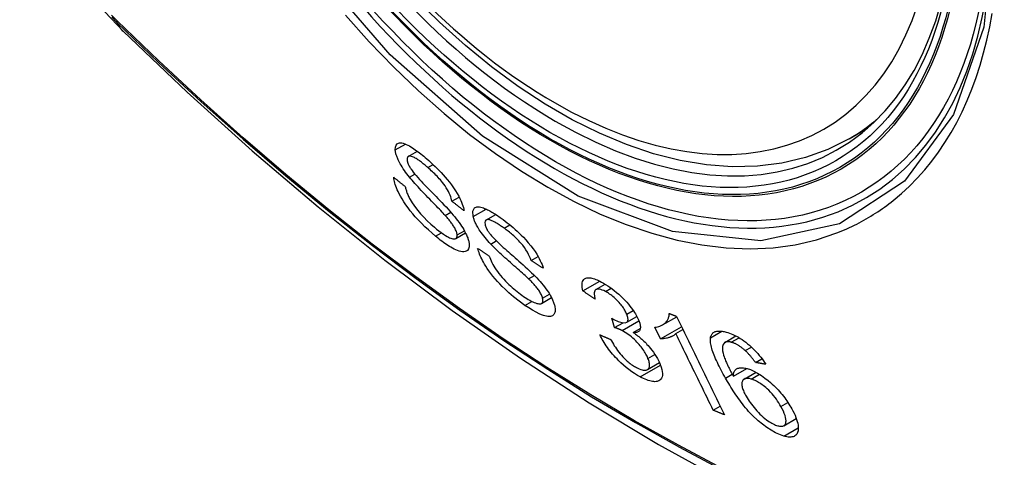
# Model space of a CAD drawing. Header units: inches. Extents: x 20 to 448, y 48 to 213.
# Tile 160 of 235: x 436.805 to 437.355, y 157.689 to 157.934. Entities that reach past the tile are written whole.
import ezdxf

# ---------------------------------------------------------------- set-up
doc = ezdxf.new("R2010")
doc.units = ezdxf.units.IN
doc.header["$MEASUREMENT"] = 0
doc.layers.add('Visible Edges(ANSI)', color=7, linetype='Continuous', lineweight=25)
doc.layers.add('Visible Tangent Edges(ANSI)', color=7, linetype='Continuous', lineweight=25)

msp = doc.modelspace()

# ---------------------------------------------------------------- linework, layer by layer
at = {"layer": 'Visible Edges(ANSI)'}
for p, q in [((437.26839, 157.86683), (437.27866, 157.87276)), ((437.0218, 157.85696), (437.02695, 157.85994)), ((437.04627, 157.83194), (437.05033, 157.83429)), ((437.04247, 157.824), (437.0456, 157.8258)), ((437.06529, 157.82139), (437.07076, 157.82454)), ((437.04841, 157.81105), (437.05388, 157.81421)), ((437.0906, 157.79873), (437.09446, 157.80096)), ((437.08909, 157.78853), (437.09236, 157.79041)), ((437.11953, 157.78171), (437.12895, 157.78715)), ((437.12683, 157.78246), (437.13202, 157.78545)), ((437.09632, 157.77471), (437.10194, 157.77796)), ((437.13724, 157.76119), (437.13566, 157.7664)), ((437.13724, 157.76119), (437.14199, 157.76393)), ((437.144, 157.76418), (437.14968, 157.76746)), ((437.16408, 157.76273), (437.17198, 157.76729)), ((437.14771, 157.75841), (437.15161, 157.76067)), ((437.16291, 157.75488), (437.15972, 157.76139)), ((437.16291, 157.75488), (437.1747, 157.76168)), ((437.17148, 157.75783), (437.17546, 157.76013)), ((437.19897, 157.75293), (437.20513, 157.75649)), ((437.21031, 157.74834), (437.21372, 157.75031)), ((437.15559, 157.73769), (437.1623, 157.74156)), ((437.21601, 157.74166), (437.21961, 157.74374)), ((437.20369, 157.73394), (437.2112, 157.73828)), ((437.2097, 157.73234), (437.21635, 157.73618)), ((437.19244, 157.71491), (437.19635, 157.71717)), ((437.23184, 157.70627), (437.23884, 157.71031))]:
    msp.add_line(p, q, dxfattribs=at)
at = {"layer": 'Visible Edges(ANSI)', "flags": 128}
for points in [[(436.80452, 158.02717), (436.80876, 158.01288), (436.8139, 157.99916), (436.81989, 157.98595), (436.82669, 157.97323), (436.83431, 157.96098), (436.84275, 157.94919), (436.85206, 157.93788), (436.86232, 157.92706)], [(437.26839, 157.86683), (437.25651, 157.86089), (437.24395, 157.85635), (437.23079, 157.85321), (437.21712, 157.8515), (437.20303, 157.8512), (437.18859, 157.85229), (437.17388, 157.85475), (437.15896, 157.85853), (437.1439, 157.86361), (437.12875, 157.86996), (437.11357, 157.87752), (437.09842, 157.88627), (437.08337, 157.89615), (437.06846, 157.90711), (437.05378, 157.91912), (437.03936, 157.93211), (437.02528, 157.94601)], [(436.86232, 157.92706), (436.89813, 157.89291), (436.93449, 157.86014), (436.97137, 157.82882), (437.00872, 157.79901), (437.04648, 157.77075), (437.08462, 157.74409), (437.12307, 157.71908), (437.16181, 157.69578), (437.20078, 157.67422), (437.23994, 157.65447), (437.27925, 157.63656), (437.31867, 157.62055), (437.35815, 157.60649), (437.39764, 157.59442), (437.4371, 157.58441), (437.47648, 157.5765)], [(437.01458, 157.86069), (437.01464, 157.86217), (437.01503, 157.86332), (437.01566, 157.86405), (437.01633, 157.86442), (437.01692, 157.86457), (437.01755, 157.86461), (437.01825, 157.86455), (437.01902, 157.86438), (437.01985, 157.86411), (437.02071, 157.86376), (437.02159, 157.86334), (437.02247, 157.86287), (437.02333, 157.86237), (437.02418, 157.86185), (437.02498, 157.86132), (437.02576, 157.86079), (437.02654, 157.86024), (437.02733, 157.85966), (437.02813, 157.85905), (437.02893, 157.85843), (437.02974, 157.85777), (437.03055, 157.8571), (437.03137, 157.85641), (437.03219, 157.85571)], [(437.02251, 157.84541), (437.02177, 157.84635), (437.02104, 157.84729), (437.02034, 157.84824), (437.01966, 157.8492), (437.01901, 157.85015), (437.01839, 157.8511), (437.01782, 157.85204), (437.01731, 157.85291), (437.01688, 157.8537), (437.01652, 157.85442), (437.01621, 157.85507), (437.01595, 157.85564), (437.01574, 157.85614), (437.01555, 157.85662), (437.01538, 157.85708), (437.01523, 157.85752), (437.0151, 157.85796), (437.01498, 157.85838), (437.01487, 157.8588), (437.01478, 157.8592), (437.01471, 157.85959), (437.01465, 157.85997), (437.01461, 157.86033), (437.01458, 157.86069)], [(437.0328, 157.85076), (437.03228, 157.8512), (437.03177, 157.85164), (437.03126, 157.85207), (437.03074, 157.8525), (437.03024, 157.85291), (437.02973, 157.85332), (437.02922, 157.85371), (437.02872, 157.8541), (437.02822, 157.85447), (437.02772, 157.85483), (437.02723, 157.85517), (437.02674, 157.8555), (437.02626, 157.8558), (437.02579, 157.85608), (437.02532, 157.85634), (437.02476, 157.85661), (437.02412, 157.85687), (437.02344, 157.85706), (437.02275, 157.85716), (437.02215, 157.8571), (437.02168, 157.85688), (437.02135, 157.85649), (437.02118, 157.85594), (437.02116, 157.85523)], [(437.02116, 157.85523), (437.02117, 157.85506), (437.02119, 157.85488), (437.02122, 157.8547), (437.02125, 157.85451), (437.02129, 157.85432), (437.02134, 157.85412), (437.0214, 157.85391), (437.02146, 157.8537), (437.02153, 157.85349), (437.0216, 157.85327), (437.02169, 157.85305), (437.02178, 157.85282), (437.02188, 157.85259), (437.02199, 157.85235), (437.0221, 157.85211), (437.02222, 157.85187), (437.02235, 157.85162), (437.02248, 157.85137), (437.02263, 157.85112), (437.02277, 157.85087), (437.02292, 157.85062), (437.02308, 157.85036), (437.02325, 157.85011), (437.02342, 157.84985)], [(437.03219, 157.85571), (437.03334, 157.85468), (437.0345, 157.85363), (437.03566, 157.85255), (437.03682, 157.85144), (437.03797, 157.85031), (437.03911, 157.84914), (437.04024, 157.84796), (437.04135, 157.84674), (437.04246, 157.84549), (437.04362, 157.84413), (437.04482, 157.84266), (437.04602, 157.84109), (437.04722, 157.83942), (437.04833, 157.83775), (437.04927, 157.83622), (437.05006, 157.83481), (437.05071, 157.83354), (437.05124, 157.8324), (437.05169, 157.83133), (437.05208, 157.8303), (437.0524, 157.82932), (437.05265, 157.82839), (437.05284, 157.82749), (437.05297, 157.82664)], [(437.02342, 157.84985), (437.02395, 157.84909), (437.02461, 157.84824), (437.02538, 157.8473), (437.02625, 157.84629), (437.02718, 157.84523), (437.02815, 157.84416), (437.02912, 157.8431), (437.03008, 157.84208), (437.031, 157.8411), (437.03191, 157.84016), (437.0328, 157.83923), (437.03369, 157.83831), (437.03459, 157.83739), (437.0355, 157.83646), (437.03644, 157.8355), (437.03741, 157.8345), (437.03843, 157.83345), (437.03949, 157.83235), (437.04062, 157.83117), (437.04178, 157.82995), (437.04295, 157.82871), (437.04408, 157.82749), (437.04514, 157.82632), (437.0461, 157.82523)], [(437.04627, 157.83194), (437.04609, 157.83274), (437.04586, 157.83358), (437.04558, 157.83447), (437.04523, 157.83539), (437.0448, 157.83636), (437.04431, 157.83736), (437.04375, 157.83838), (437.0431, 157.83944), (437.04241, 157.84049), (437.04171, 157.84146), (437.04104, 157.84234), (437.04041, 157.84312), (437.03982, 157.84383), (437.03921, 157.84452), (437.03858, 157.84521), (437.03795, 157.84588), (437.03731, 157.84653), (437.03667, 157.84718), (437.03603, 157.84781), (437.03538, 157.84842), (437.03474, 157.84902), (437.03409, 157.84961), (437.03344, 157.85019), (437.0328, 157.85076)], [(437.0371, 157.81235), (437.03513, 157.81405), (437.03314, 157.81583), (437.03117, 157.81768), (437.02922, 157.81959), (437.0274, 157.82148), (437.02578, 157.82324), (437.02434, 157.82491), (437.02299, 157.82656), (437.0217, 157.82824), (437.02048, 157.82993), (437.01935, 157.83162), (437.01835, 157.83322), (437.01749, 157.83471), (437.01677, 157.83607), (437.01617, 157.83729), (437.01568, 157.83837), (437.01526, 157.83936), (437.0149, 157.84031), (437.01458, 157.84123), (437.01431, 157.84212), (437.01409, 157.84298), (437.01391, 157.84381), (437.01378, 157.8446), (437.01368, 157.84537)], [(437.01368, 157.84537), (437.01395, 157.84515), (437.01422, 157.84493), (437.0145, 157.84471), (437.01477, 157.84449), (437.01504, 157.84427), (437.01531, 157.84405), (437.01558, 157.84383), (437.01585, 157.84361), (437.01612, 157.84339), (437.01639, 157.84317), (437.01666, 157.84295), (437.01693, 157.84273), (437.0172, 157.84251), (437.01748, 157.84229), (437.01775, 157.84208), (437.01802, 157.84186), (437.01829, 157.84164), (437.01856, 157.84142), (437.01883, 157.8412), (437.0191, 157.84098), (437.01937, 157.84076), (437.01965, 157.84054), (437.01992, 157.84032), (437.02019, 157.8401)], [(437.04247, 157.824), (437.04196, 157.82456), (437.04138, 157.8252), (437.04072, 157.8259), (437.04001, 157.82665), (437.03923, 157.82746), (437.03841, 157.82831), (437.03755, 157.82921), (437.03665, 157.83013), (437.03573, 157.83109), (437.03478, 157.83206), (437.03383, 157.83305), (437.03286, 157.83405), (437.0319, 157.83505), (437.03094, 157.83605), (437.03, 157.83704), (437.02908, 157.83802), (437.02819, 157.83897), (437.02732, 157.8399), (437.02646, 157.84084), (437.0256, 157.84179), (437.02476, 157.84274), (437.02396, 157.84367), (437.0232, 157.84456), (437.02251, 157.84541)], [(437.02019, 157.8401), (437.02028, 157.83965), (437.02039, 157.83919), (437.02051, 157.83872), (437.02064, 157.83824), (437.02078, 157.83775), (437.02094, 157.83725), (437.02112, 157.83674), (437.02131, 157.83622), (437.02153, 157.83569), (437.02176, 157.83515), (437.02201, 157.8346), (437.02228, 157.83404), (437.02257, 157.83346), (437.02292, 157.83282), (437.0234, 157.83199), (437.02404, 157.83098), (437.02487, 157.82976), (437.0259, 157.82836), (437.02719, 157.82673), (437.02874, 157.82491), (437.03054, 157.82295), (437.03248, 157.82098), (437.03445, 157.81913), (437.03643, 157.81739)], [(437.05297, 157.82664), (437.05269, 157.82686), (437.05241, 157.82708), (437.05213, 157.8273), (437.05185, 157.82752), (437.05157, 157.82774), (437.05129, 157.82796), (437.05101, 157.82818), (437.05073, 157.82841), (437.05045, 157.82863), (437.05017, 157.82885), (437.04989, 157.82907), (437.04961, 157.82929), (437.04934, 157.82951), (437.04906, 157.82973), (437.04878, 157.82995), (437.0485, 157.83017), (437.04822, 157.83039), (437.04794, 157.83061), (437.04766, 157.83083), (437.04738, 157.83106), (437.0471, 157.83128), (437.04682, 157.8315), (437.04655, 157.83172), (437.04627, 157.83194)], [(437.04916, 157.81305), (437.04911, 157.81346), (437.04903, 157.81389), (437.04892, 157.81436), (437.04876, 157.81484), (437.04857, 157.81536), (437.04835, 157.81589), (437.04808, 157.81644), (437.04781, 157.81697), (437.04752, 157.81748), (437.04722, 157.81796), (437.04693, 157.81843), (437.04663, 157.81887), (437.04632, 157.8193), (437.04601, 157.81973), (437.04569, 157.82017), (437.04535, 157.8206), (437.04501, 157.82103), (437.04466, 157.82147), (437.0443, 157.8219), (437.04394, 157.82233), (437.04357, 157.82275), (437.04321, 157.82318), (437.04284, 157.82359), (437.04247, 157.824)], [(437.0461, 157.82523), (437.04696, 157.82421), (437.04782, 157.82317), (437.04865, 157.82213), (437.04946, 157.82109), (437.05023, 157.82004), (437.05098, 157.81899), (437.05168, 157.81795), (437.05232, 157.81696), (437.05288, 157.81604), (437.05335, 157.8152), (437.05376, 157.81444), (437.05411, 157.81375), (437.0544, 157.81313), (437.05465, 157.81256), (437.05487, 157.81202), (437.05507, 157.8115), (437.05525, 157.81099), (437.05541, 157.81049), (437.05555, 157.81001), (437.05567, 157.80954), (437.05576, 157.80909), (437.05584, 157.80864), (437.0559, 157.80822), (437.05594, 157.8078)], [(437.05815, 157.8234), (437.05793, 157.82638), (437.05887, 157.82822), (437.0601, 157.82879), (437.06088, 157.82885), (437.06165, 157.82879), (437.06244, 157.82863), (437.06319, 157.82842), (437.06389, 157.82818), (437.0645, 157.82794), (437.06506, 157.8277), (437.06563, 157.82744), (437.06622, 157.82716), (437.06681, 157.82687), (437.06741, 157.82655), (437.06802, 157.82621), (437.06864, 157.82585), (437.06927, 157.82548), (437.0699, 157.82509), (437.07055, 157.82468), (437.07119, 157.82426), (437.07185, 157.82382), (437.0725, 157.82337), (437.07317, 157.82291), (437.07383, 157.82243)], [(437.06796, 157.80795), (437.06714, 157.80883), (437.06634, 157.80973), (437.06555, 157.81064), (437.06479, 157.81156), (437.06404, 157.81248), (437.06333, 157.81341), (437.06265, 157.81434), (437.06205, 157.81521), (437.06152, 157.81601), (437.06106, 157.81675), (437.06067, 157.81741), (437.06034, 157.81799), (437.06006, 157.81851), (437.05981, 157.81901), (437.05957, 157.81949), (437.05935, 157.81996), (437.05914, 157.82042), (437.05896, 157.82088), (437.05878, 157.82132), (437.05863, 157.82175), (437.05848, 157.82218), (437.05836, 157.8226), (437.05824, 157.823), (437.05815, 157.8234)], [(437.07539, 157.81688), (437.07492, 157.81722), (437.07445, 157.81755), (437.07398, 157.81787), (437.07352, 157.81819), (437.07306, 157.8185), (437.0726, 157.8188), (437.07214, 157.8191), (437.07169, 157.81938), (437.07124, 157.81966), (437.07079, 157.81992), (437.07035, 157.82017), (437.06992, 157.82041), (437.06949, 157.82063), (437.06908, 157.82084), (437.06867, 157.82102), (437.06827, 157.82119), (437.06789, 157.82133), (437.0675, 157.82145), (437.06687, 157.82159), (437.06605, 157.82161), (437.06529, 157.82139), (437.0648, 157.82086), (437.06462, 157.82002), (437.06476, 157.8189)], [(437.06476, 157.8189), (437.06481, 157.8187), (437.06486, 157.8185), (437.06492, 157.8183), (437.06499, 157.81809), (437.06506, 157.81788), (437.06514, 157.81767), (437.06523, 157.81745), (437.06533, 157.81722), (437.06543, 157.817), (437.06554, 157.81676), (437.06566, 157.81653), (437.06578, 157.81629), (437.06592, 157.81605), (437.06606, 157.8158), (437.0662, 157.81556), (437.06635, 157.81531), (437.06651, 157.81506), (437.06668, 157.81481), (437.06684, 157.81456), (437.06702, 157.81431), (437.0672, 157.81406), (437.06739, 157.81381), (437.06758, 157.81356), (437.06778, 157.8133)], [(437.07383, 157.82243), (437.07493, 157.82162), (437.07604, 157.82079), (437.07715, 157.81992), (437.07827, 157.81903), (437.07939, 157.81811), (437.0805, 157.81716), (437.08162, 157.81617), (437.08273, 157.81516), (437.08383, 157.81412), (437.08496, 157.81302), (437.08621, 157.81175), (437.08755, 157.81031), (437.08896, 157.80871), (437.09038, 157.80697), (437.09165, 157.80529), (437.09274, 157.80373), (437.09367, 157.80229), (437.09444, 157.801), (437.0951, 157.7998), (437.09569, 157.79864), (437.0962, 157.79752), (437.09664, 157.79643), (437.09702, 157.79539), (437.09732, 157.79438)], [(437.03643, 157.81739), (437.03771, 157.81633), (437.03897, 157.81533), (437.04023, 157.81439), (437.04146, 157.81352), (437.04259, 157.8128), (437.04354, 157.81224), (437.04433, 157.81181), (437.04499, 157.8115), (437.04562, 157.81124), (437.04621, 157.81103), (437.04676, 157.81089), (437.04727, 157.81082), (437.04771, 157.81083), (437.04808, 157.81091), (437.04837, 157.81103), (437.04859, 157.81118), (437.04876, 157.81133), (437.04889, 157.81151), (437.04899, 157.81171), (437.04907, 157.81193), (437.04913, 157.81218), (437.04916, 157.81244), (437.04917, 157.81274), (437.04916, 157.81305)], [(437.06778, 157.8133), (437.06839, 157.81256), (437.06914, 157.81174), (437.06999, 157.81085), (437.07094, 157.8099), (437.07195, 157.80893), (437.07298, 157.80795), (437.07401, 157.807), (437.075, 157.80609), (437.07596, 157.80522), (437.0769, 157.80438), (437.07783, 157.80356), (437.07876, 157.80274), (437.07969, 157.80192), (437.08065, 157.80109), (437.08164, 157.80023), (437.08266, 157.79933), (437.08373, 157.79839), (437.08486, 157.79739), (437.08605, 157.79633), (437.08728, 157.79522), (437.08852, 157.79409), (437.08972, 157.79298), (437.09084, 157.79191), (437.09186, 157.79092)], [(437.0906, 157.79873), (437.0902, 157.79983), (437.08971, 157.80099), (437.08914, 157.80219), (437.08846, 157.80343), (437.08768, 157.80471), (437.08679, 157.80602), (437.08586, 157.80724), (437.08502, 157.80827), (437.08431, 157.80908), (437.08374, 157.8097), (437.08317, 157.8103), (437.08259, 157.81088), (437.082, 157.81146), (437.0814, 157.81202), (437.0808, 157.81256), (437.0802, 157.81309), (437.07959, 157.81361), (437.07899, 157.81411), (437.07838, 157.81461), (437.07777, 157.81509), (437.07717, 157.81555), (437.07657, 157.81601), (437.07598, 157.81645), (437.07539, 157.81688)], [(437.05594, 157.8078), (437.05592, 157.80636), (437.05558, 157.8052), (437.05498, 157.8044), (437.05428, 157.80393), (437.05362, 157.80371), (437.05293, 157.80361), (437.05216, 157.80362), (437.05131, 157.80375), (437.05039, 157.80398), (437.04943, 157.80431), (437.04846, 157.80471), (437.0475, 157.80516), (437.04658, 157.80564), (437.0457, 157.80613), (437.04487, 157.80662), (437.04404, 157.80714), (437.04319, 157.8077), (437.04234, 157.80828), (437.04148, 157.8089), (437.04061, 157.80954), (437.03974, 157.81021), (437.03886, 157.8109), (437.03798, 157.81162), (437.0371, 157.81235)], [(437.08909, 157.78853), (437.08855, 157.78905), (437.08793, 157.78963), (437.08723, 157.79026), (437.08647, 157.79095), (437.08565, 157.79168), (437.08479, 157.79245), (437.08388, 157.79326), (437.08293, 157.79409), (437.08196, 157.79495), (437.08097, 157.79583), (437.07996, 157.79672), (437.07895, 157.79762), (437.07793, 157.79852), (437.07693, 157.79942), (437.07594, 157.80031), (437.07497, 157.80118), (437.07403, 157.80204), (437.07312, 157.80288), (437.0722, 157.80374), (437.07129, 157.80461), (437.07039, 157.80548), (437.06953, 157.80633), (437.06872, 157.80715), (437.06796, 157.80795)], [(437.08707, 157.77364), (437.08389, 157.77598), (437.08077, 157.77844), (437.07815, 157.78068), (437.07604, 157.78261), (437.07442, 157.78419), (437.07305, 157.7856), (437.07173, 157.78703), (437.07045, 157.7885), (437.06922, 157.78999), (437.06804, 157.79151), (437.06699, 157.79296), (437.06605, 157.79432), (437.06523, 157.79559), (437.06452, 157.79675), (437.06392, 157.7978), (437.0634, 157.79875), (437.06292, 157.79967), (437.06249, 157.80057), (437.06209, 157.80145), (437.06173, 157.80231), (437.06141, 157.80315), (437.06112, 157.80397), (437.06087, 157.80477), (437.06065, 157.80555)], [(437.06065, 157.80555), (437.06092, 157.80537), (437.0612, 157.80519), (437.06147, 157.80501), (437.06174, 157.80483), (437.06201, 157.80464), (437.06228, 157.80446), (437.06255, 157.80428), (437.06282, 157.8041), (437.06309, 157.80392), (437.06336, 157.80374), (437.06363, 157.80356), (437.0639, 157.80338), (437.06417, 157.8032), (437.06445, 157.80302), (437.06472, 157.80284), (437.06499, 157.80266), (437.06526, 157.80248), (437.06553, 157.8023), (437.0658, 157.80212), (437.06607, 157.80194), (437.06635, 157.80176), (437.06662, 157.80158), (437.06689, 157.8014), (437.06716, 157.80122)], [(437.06716, 157.80122), (437.06747, 157.80034), (437.06782, 157.79944), (437.06822, 157.79852), (437.06866, 157.79757), (437.06915, 157.79659), (437.06969, 157.7956), (437.07029, 157.79459), (437.07095, 157.79357), (437.07167, 157.79254), (437.07248, 157.79147), (437.07338, 157.79036), (437.07431, 157.78927), (437.07526, 157.78822), (437.07622, 157.78722), (437.07716, 157.78627), (437.07807, 157.78538), (437.07899, 157.78452), (437.07991, 157.78369), (437.08083, 157.78289), (437.08175, 157.78212), (437.08268, 157.78137), (437.08361, 157.78064), (437.08453, 157.77995), (437.08545, 157.77929)], [(437.09732, 157.79438), (437.09704, 157.79456), (437.09676, 157.79474), (437.09648, 157.79492), (437.0962, 157.7951), (437.09592, 157.79528), (437.09564, 157.79547), (437.09536, 157.79565), (437.09508, 157.79583), (437.0948, 157.79601), (437.09452, 157.79619), (437.09424, 157.79637), (437.09396, 157.79655), (437.09367, 157.79673), (437.09339, 157.79692), (437.09311, 157.7971), (437.09283, 157.79728), (437.09255, 157.79746), (437.09228, 157.79764), (437.092, 157.79782), (437.09172, 157.798), (437.09144, 157.79819), (437.09116, 157.79837), (437.09088, 157.79855), (437.0906, 157.79873)], [(437.09186, 157.79092), (437.0928, 157.78996), (437.09373, 157.78898), (437.09465, 157.78799), (437.09555, 157.78699), (437.09642, 157.78598), (437.09726, 157.78496), (437.09807, 157.78394), (437.09882, 157.78294), (437.09948, 157.78202), (437.10005, 157.78117), (437.10056, 157.78039), (437.10099, 157.77968), (437.10136, 157.77904), (437.10168, 157.77846), (437.10198, 157.77789), (437.10225, 157.77734), (437.10251, 157.7768), (437.10274, 157.77626), (437.10296, 157.77574), (437.10315, 157.77524), (437.10332, 157.77474), (437.10348, 157.77425), (437.10362, 157.77377), (437.10374, 157.77331)], [(437.09697, 157.77761), (437.09685, 157.77805), (437.09671, 157.77851), (437.09653, 157.77899), (437.09631, 157.77948), (437.09607, 157.78), (437.09579, 157.78052), (437.09547, 157.78107), (437.09515, 157.7816), (437.09481, 157.7821), (437.09448, 157.78259), (437.09413, 157.78305), (437.09378, 157.7835), (437.09344, 157.78394), (437.09308, 157.78437), (437.0927, 157.7848), (437.09232, 157.78523), (437.09193, 157.78566), (437.09154, 157.78608), (437.09113, 157.7865), (437.09073, 157.78692), (437.09032, 157.78733), (437.08991, 157.78774), (437.0895, 157.78814), (437.08909, 157.78853)], [(437.11953, 157.78171), (437.1193, 157.78274), (437.11914, 157.78372), (437.11906, 157.78465), (437.11906, 157.78552), (437.11915, 157.78631), (437.11933, 157.78702), (437.11961, 157.78762), (437.11995, 157.78809), (437.12034, 157.78844), (437.12076, 157.7887), (437.12119, 157.78888), (437.12165, 157.789), (437.12214, 157.78907), (437.12268, 157.78909), (437.12325, 157.78906), (437.12387, 157.78898), (437.12452, 157.78885), (437.12521, 157.78867), (437.12592, 157.78844), (437.12666, 157.78817), (437.12742, 157.78786), (437.12821, 157.78751), (437.12902, 157.78712), (437.12984, 157.78669)], [(437.12984, 157.78669), (437.13101, 157.78605), (437.1322, 157.78534), (437.13341, 157.78457), (437.13462, 157.78374), (437.13585, 157.78284), (437.13708, 157.78188), (437.13831, 157.78088), (437.13952, 157.77984), (437.1407, 157.77876), (437.14185, 157.77765), (437.14297, 157.77651), (437.14403, 157.77536), (437.14498, 157.77425), (437.14583, 157.77321), (437.14659, 157.77223), (437.14726, 157.77132), (437.14784, 157.77048), (437.14837, 157.76968), (437.14887, 157.76888), (437.14933, 157.76811), (437.14975, 157.76734), (437.15013, 157.76659), (437.15048, 157.76585), (437.15078, 157.76512)], [(437.12639, 157.7771), (437.1261, 157.77729), (437.12582, 157.77748), (437.12553, 157.77767), (437.12525, 157.77786), (437.12496, 157.77806), (437.12467, 157.77825), (437.12439, 157.77844), (437.1241, 157.77863), (437.12381, 157.77882), (437.12353, 157.77902), (437.12324, 157.77921), (437.12296, 157.7794), (437.12267, 157.77959), (437.12238, 157.77978), (437.1221, 157.77998), (437.12181, 157.78017), (437.12153, 157.78036), (437.12124, 157.78055), (437.12095, 157.78074), (437.12067, 157.78094), (437.12038, 157.78113), (437.1201, 157.78132), (437.11981, 157.78151), (437.11953, 157.78171)], [(437.13208, 157.78141), (437.13117, 157.78186), (437.13031, 157.78223), (437.12951, 157.7825), (437.12877, 157.78267), (437.1281, 157.78274), (437.12756, 157.78271), (437.12714, 157.7826), (437.12682, 157.78246), (437.1266, 157.7823), (437.12641, 157.78211), (437.12625, 157.78189), (437.12612, 157.78164), (437.12602, 157.78136), (437.12595, 157.78106), (437.1259, 157.78074), (437.12588, 157.78039), (437.12588, 157.78003), (437.1259, 157.77965), (437.12594, 157.77925), (437.126, 157.77884), (437.12608, 157.77842), (437.12617, 157.77798), (437.12627, 157.77754), (437.12639, 157.7771)], [(437.14401, 157.76874), (437.14379, 157.76928), (437.14353, 157.76983), (437.14324, 157.7704), (437.14292, 157.77098), (437.14256, 157.77157), (437.14218, 157.77217), (437.14177, 157.77276), (437.14133, 157.77337), (437.14085, 157.77397), (437.14035, 157.77458), (437.13982, 157.77519), (437.13927, 157.7758), (437.13869, 157.7764), (437.1381, 157.77698), (437.13751, 157.77754), (437.13691, 157.77807), (437.1363, 157.77858), (437.13569, 157.77907), (437.13507, 157.77953), (437.13446, 157.77997), (437.13385, 157.78037), (437.13325, 157.78074), (437.13266, 157.78109), (437.13208, 157.78141)], [(437.08545, 157.77929), (437.08634, 157.77867), (437.08722, 157.77808), (437.08809, 157.77751), (437.08895, 157.77699), (437.08979, 157.7765), (437.09062, 157.77605), (437.09143, 157.77565), (437.09221, 157.7753), (437.09295, 157.775), (437.09367, 157.77476), (437.09434, 157.77459), (437.09496, 157.7745), (437.09552, 157.77449), (437.09599, 157.77457), (437.09636, 157.77473), (437.09664, 157.77495), (437.09684, 157.77521), (437.09697, 157.77547), (437.09706, 157.77575), (437.09712, 157.77606), (437.09713, 157.77641), (437.09712, 157.77678), (437.09706, 157.77718), (437.09697, 157.77761)], [(437.10374, 157.77331), (437.10389, 157.7726), (437.10399, 157.77193), (437.10403, 157.7713), (437.10403, 157.77072), (437.10397, 157.77017), (437.10386, 157.76968), (437.1037, 157.76923), (437.10349, 157.76882), (437.10322, 157.76846), (437.10289, 157.76813), (437.10248, 157.76784), (437.10199, 157.76762), (437.1014, 157.76746), (437.10072, 157.7674), (437.09997, 157.76742), (437.09917, 157.76753), (437.09831, 157.76772), (437.0974, 157.76798), (437.09635, 157.76835), (437.09499, 157.76892), (437.0933, 157.76975), (437.09129, 157.77088), (437.0892, 157.77218), (437.08707, 157.77364)], [(437.15972, 157.76139), (437.16053, 157.76151), (437.16128, 157.76166), (437.16198, 157.76184), (437.16262, 157.76205), (437.1632, 157.76228), (437.16374, 157.76254), (437.16423, 157.76281), (437.16468, 157.7631), (437.16509, 157.76341), (437.16545, 157.76372), (437.16578, 157.76404), (437.16608, 157.76437), (437.16635, 157.7647), (437.16658, 157.76503), (437.1668, 157.76536), (437.16699, 157.7657), (437.16717, 157.76606), (437.16733, 157.76643), (437.16748, 157.76683), (437.16759, 157.76724), (437.16769, 157.76768), (437.16775, 157.76814), (437.16778, 157.76861), (437.16779, 157.76911)], [(437.16779, 157.76911), (437.16796, 157.76904), (437.16813, 157.76897), (437.1683, 157.76891), (437.16847, 157.76884), (437.16864, 157.76877), (437.16881, 157.7687), (437.16898, 157.76863), (437.16915, 157.76856), (437.16932, 157.7685), (437.16949, 157.76843), (437.16967, 157.76836), (437.16984, 157.76829), (437.17001, 157.76822), (437.17018, 157.76816), (437.17035, 157.76809), (437.17052, 157.76802), (437.17069, 157.76795), (437.17086, 157.76788), (437.17103, 157.76782), (437.1712, 157.76775), (437.17138, 157.76768), (437.17155, 157.76761), (437.17172, 157.76754), (437.17189, 157.76748)], [(437.13566, 157.7664), (437.13571, 157.76637), (437.13575, 157.76635), (437.1358, 157.76632), (437.13584, 157.76629), (437.13589, 157.76626), (437.13594, 157.76623), (437.13598, 157.7662), (437.13603, 157.76618), (437.13607, 157.76615), (437.13612, 157.76612), (437.13617, 157.76609), (437.13621, 157.76607), (437.13626, 157.76604), (437.1363, 157.76601), (437.13635, 157.76599), (437.13639, 157.76596), (437.13643, 157.76594), (437.13648, 157.76591), (437.13652, 157.76589), (437.13656, 157.76586), (437.13661, 157.76584), (437.13665, 157.76581), (437.13669, 157.76579), (437.13674, 157.76577)], [(437.13674, 157.76577), (437.13924, 157.76461), (437.14143, 157.764), (437.14317, 157.76394), (437.14403, 157.7642), (437.14425, 157.76437), (437.14437, 157.76449), (437.14447, 157.76462), (437.14456, 157.76478), (437.14463, 157.76494), (437.14468, 157.76512), (437.14472, 157.76531), (437.14475, 157.76552), (437.14476, 157.76574), (437.14475, 157.76597), (437.14473, 157.76621), (437.1447, 157.76646), (437.14465, 157.76672), (437.14459, 157.76699), (437.14452, 157.76726), (437.14444, 157.76755), (437.14435, 157.76784), (437.14425, 157.76813), (437.14413, 157.76843), (437.14401, 157.76874)], [(437.15078, 157.76512), (437.15097, 157.76465), (437.15113, 157.76419), (437.15127, 157.76374), (437.15139, 157.7633), (437.15149, 157.76288), (437.15157, 157.76247), (437.15163, 157.76208), (437.15166, 157.7617), (437.15166, 157.76134), (437.15165, 157.761), (437.15161, 157.76067), (437.15154, 157.76034), (437.15144, 157.76002), (437.15131, 157.75972), (437.15113, 157.75943), (437.1509, 157.75917), (437.15063, 157.75893), (437.15031, 157.75874), (437.14996, 157.75859), (437.14957, 157.75848), (437.14914, 157.75841), (437.14869, 157.75838), (437.14821, 157.75838), (437.14771, 157.75841)], [(437.17189, 157.76748), (437.173, 157.76519), (437.17411, 157.7629), (437.17522, 157.76061), (437.17634, 157.75831), (437.17746, 157.75601), (437.17858, 157.75371), (437.1797, 157.7514), (437.18082, 157.74909), (437.18194, 157.74678), (437.18307, 157.74447), (437.18419, 157.74216), (437.18531, 157.73985), (437.18644, 157.73754), (437.18756, 157.73523), (437.18868, 157.73292), (437.1898, 157.73062), (437.19092, 157.72831), (437.19204, 157.72602), (437.19316, 157.72372), (437.19427, 157.72143), (437.19539, 157.71915), (437.19649, 157.71687), (437.1976, 157.7146), (437.1987, 157.71233)], [(437.14148, 157.75949), (437.14129, 157.75959), (437.14111, 157.75968), (437.14093, 157.75977), (437.14074, 157.75986), (437.14056, 157.75994), (437.14038, 157.76003), (437.1402, 157.76011), (437.14002, 157.76018), (437.13984, 157.76026), (437.13966, 157.76034), (437.13948, 157.76041), (437.1393, 157.76048), (437.13912, 157.76055), (437.13894, 157.76061), (437.13877, 157.76068), (437.13859, 157.76074), (437.13841, 157.7608), (437.13824, 157.76086), (437.13807, 157.76092), (437.1379, 157.76098), (437.13773, 157.76103), (437.13757, 157.76109), (437.1374, 157.76114), (437.13724, 157.76119)], [(437.1559, 157.74395), (437.15565, 157.74454), (437.15537, 157.74515), (437.15507, 157.74577), (437.15473, 157.7464), (437.15436, 157.74704), (437.15397, 157.74769), (437.15354, 157.74836), (437.15308, 157.74903), (437.15259, 157.7497), (437.15208, 157.75037), (437.15154, 157.75103), (437.15097, 157.7517), (437.15039, 157.75236), (437.14975, 157.75304), (437.14906, 157.75376), (437.14829, 157.7545), (437.14747, 157.75526), (437.14661, 157.75601), (437.14574, 157.75671), (437.14487, 157.75736), (437.14401, 157.75797), (437.14315, 157.75853), (437.14231, 157.75903), (437.14148, 157.75949)], [(437.14771, 157.75841), (437.14831, 157.75799), (437.14891, 157.75755), (437.14952, 157.7571), (437.15012, 157.75664), (437.15072, 157.75616), (437.15132, 157.75566), (437.15192, 157.75515), (437.15251, 157.75462), (437.1531, 157.75408), (437.15368, 157.75353), (437.15425, 157.75296), (437.15481, 157.75239), (437.15536, 157.75181), (437.15593, 157.75119), (437.15659, 157.75043), (437.15733, 157.74954), (437.15812, 157.74853), (437.15894, 157.7474), (437.15977, 157.74619), (437.16051, 157.74499), (437.16118, 157.74382), (437.16178, 157.74267), (437.1623, 157.74155), (437.16277, 157.74046)], [(437.19089, 157.7555), (437.19097, 157.75591), (437.19108, 157.7563), (437.1912, 157.75667), (437.19136, 157.75702), (437.19154, 157.75735), (437.19175, 157.75765), (437.19198, 157.75793), (437.19224, 157.75818), (437.19253, 157.75841), (437.19284, 157.75861), (437.19318, 157.75878), (437.19355, 157.75893), (437.19394, 157.75905), (437.19436, 157.75914), (437.1948, 157.7592), (437.19526, 157.75924), (437.19575, 157.75925), (437.19625, 157.75924), (437.19677, 157.7592), (437.19732, 157.75913), (437.19787, 157.75904), (437.19845, 157.75893), (437.19903, 157.7588), (437.19963, 157.75865)], [(437.19963, 157.75865), (437.20054, 157.75839), (437.20147, 157.75808), (437.20243, 157.75773), (437.20341, 157.75732), (437.20441, 157.75685), (437.20543, 157.75634), (437.20646, 157.75576), (437.2075, 157.75513), (437.20853, 157.75446), (437.20956, 157.75373), (437.21059, 157.75296), (437.21162, 157.75214), (437.21263, 157.75129), (437.21362, 157.7504), (437.21458, 157.74949), (437.21552, 157.74855), (437.21643, 157.74759), (437.2173, 157.74661), (437.21814, 157.74562), (437.21894, 157.74463), (437.2197, 157.74363), (437.22043, 157.74263), (437.22112, 157.74162), (437.22179, 157.74062)], [(437.15151, 157.7336), (437.14999, 157.73445), (437.14844, 157.7354), (437.14686, 157.73646), (437.14526, 157.73763), (437.14366, 157.73889), (437.14214, 157.74019), (437.14079, 157.74144), (437.1396, 157.74259), (437.1386, 157.74361), (437.13775, 157.74452), (437.13693, 157.74543), (437.13613, 157.74634), (437.13536, 157.74726), (437.13462, 157.74818), (437.13391, 157.74911), (437.13322, 157.75004), (437.13257, 157.75097), (437.13195, 157.75189), (437.13137, 157.75279), (437.13083, 157.75369), (437.13031, 157.75458), (437.12983, 157.75545), (437.12938, 157.75632), (437.12896, 157.75717)], [(437.12896, 157.75717), (437.12921, 157.75706), (437.12947, 157.75695), (437.12972, 157.75684), (437.12997, 157.75673), (437.13022, 157.75662), (437.13048, 157.75651), (437.13073, 157.7564), (437.13098, 157.75629), (437.13123, 157.75619), (437.13149, 157.75608), (437.13174, 157.75597), (437.13199, 157.75586), (437.13224, 157.75575), (437.1325, 157.75564), (437.13275, 157.75553), (437.133, 157.75542), (437.13325, 157.75531), (437.13351, 157.7552), (437.13376, 157.75509), (437.13401, 157.75498), (437.13427, 157.75487), (437.13452, 157.75476), (437.13477, 157.75465), (437.13503, 157.75454)], [(437.13503, 157.75454), (437.1355, 157.75369), (437.13601, 157.75282), (437.13654, 157.75193), (437.13709, 157.75104), (437.13768, 157.75015), (437.13828, 157.74926), (437.13892, 157.74837), (437.1396, 157.74746), (437.14032, 157.74657), (437.14107, 157.74568), (437.14181, 157.74486), (437.14251, 157.74414), (437.14316, 157.7435), (437.14375, 157.74294), (437.14432, 157.74243), (437.14489, 157.74194), (437.14546, 157.74147), (437.14603, 157.74103), (437.1466, 157.7406), (437.14718, 157.7402), (437.14775, 157.73983), (437.14832, 157.73947), (437.14888, 157.73914), (437.14943, 157.73884)], [(437.17148, 157.75783), (437.17131, 157.75764), (437.17113, 157.75745), (437.17093, 157.75727), (437.17073, 157.7571), (437.17052, 157.75694), (437.17029, 157.75679), (437.17006, 157.75664), (437.16983, 157.7565), (437.16958, 157.75637), (437.16934, 157.75625), (437.16908, 157.75613), (437.16883, 157.75602), (437.16857, 157.75592), (437.1683, 157.75582), (437.168, 157.75571), (437.16763, 157.75559), (437.1672, 157.75546), (437.16671, 157.75533), (437.16618, 157.75521), (437.1656, 157.7551), (437.16498, 157.755), (437.16432, 157.75493), (437.16363, 157.75488), (437.16291, 157.75488)], [(437.19244, 157.71491), (437.19157, 157.71669), (437.1907, 157.71846), (437.18983, 157.72025), (437.18896, 157.72203), (437.18809, 157.72381), (437.18722, 157.7256), (437.18634, 157.72739), (437.18547, 157.72918), (437.18459, 157.73097), (437.18372, 157.73276), (437.18284, 157.73456), (437.18197, 157.73635), (437.18109, 157.73815), (437.18022, 157.73994), (437.17934, 157.74173), (437.17847, 157.74353), (437.17759, 157.74532), (437.17672, 157.74711), (437.17584, 157.7489), (437.17497, 157.75069), (437.1741, 157.75248), (437.17322, 157.75427), (437.17235, 157.75605), (437.17148, 157.75783)], [(437.19928, 157.73294), (437.19866, 157.73405), (437.19804, 157.73516), (437.19744, 157.73627), (437.19685, 157.73737), (437.19629, 157.73846), (437.19574, 157.73954), (437.19521, 157.74061), (437.1947, 157.74166), (437.19422, 157.7427), (437.19376, 157.74372), (437.19333, 157.74473), (437.19292, 157.74571), (437.19255, 157.74667), (437.19221, 157.74761), (437.1919, 157.74852), (437.19163, 157.74941), (437.19139, 157.75027), (437.19119, 157.7511), (437.19102, 157.75191), (437.1909, 157.75269), (437.19082, 157.75344), (437.19079, 157.75417), (437.19081, 157.75485), (437.19089, 157.7555)], [(437.19844, 157.7525), (437.19791, 157.75168), (437.19761, 157.75067), (437.19753, 157.74949), (437.19764, 157.74819), (437.19788, 157.7469), (437.19819, 157.74572), (437.1985, 157.74474), (437.19876, 157.74402), (437.19899, 157.74344), (437.19923, 157.74285), (437.19949, 157.74224), (437.19976, 157.74162), (437.20004, 157.741), (437.20034, 157.74036), (437.20065, 157.73972), (437.20096, 157.73908), (437.20129, 157.73843), (437.20162, 157.73778), (437.20196, 157.73713), (437.2023, 157.73648), (437.20264, 157.73584), (437.20299, 157.7352), (437.20334, 157.73456), (437.20369, 157.73394)], [(437.20248, 157.75299), (437.20225, 157.75305), (437.20203, 157.7531), (437.20181, 157.75315), (437.20159, 157.75319), (437.20137, 157.75323), (437.20117, 157.75325), (437.20096, 157.75327), (437.20077, 157.75328), (437.20057, 157.75329), (437.20039, 157.75329), (437.2002, 157.75328), (437.20003, 157.75326), (437.19986, 157.75324), (437.1997, 157.75321), (437.19954, 157.75317), (437.19939, 157.75312), (437.19925, 157.75307), (437.19912, 157.75301), (437.19899, 157.75294), (437.19887, 157.75287), (437.19875, 157.75278), (437.19864, 157.7527), (437.19854, 157.7526), (437.19844, 157.7525)], [(437.21031, 157.74834), (437.20998, 157.74863), (437.20965, 157.74891), (437.20931, 157.74918), (437.20898, 157.74945), (437.20864, 157.74972), (437.2083, 157.74997), (437.20796, 157.75022), (437.20762, 157.75046), (437.20728, 157.75069), (437.20695, 157.75091), (437.20661, 157.75113), (437.20628, 157.75133), (437.20595, 157.75152), (437.20562, 157.75171), (437.20529, 157.75188), (437.20496, 157.75204), (437.20464, 157.7522), (437.20431, 157.75234), (437.204, 157.75248), (437.20368, 157.7526), (437.20337, 157.75272), (437.20307, 157.75282), (437.20277, 157.75291), (437.20248, 157.75299)], [(437.21601, 157.74166), (437.21581, 157.74194), (437.2156, 157.74222), (437.21539, 157.7425), (437.21518, 157.74279), (437.21496, 157.74308), (437.21474, 157.74337), (437.21452, 157.74366), (437.21429, 157.74395), (437.21406, 157.74423), (437.21383, 157.74452), (437.2136, 157.74481), (437.21336, 157.7451), (437.21312, 157.74538), (437.21288, 157.74566), (437.21264, 157.74594), (437.2124, 157.74621), (437.21215, 157.74649), (437.2119, 157.74676), (437.21165, 157.74703), (437.21139, 157.7473), (437.21112, 157.74757), (437.21085, 157.74783), (437.21058, 157.74809), (437.21031, 157.74834)], [(437.14943, 157.73884), (437.15026, 157.73842), (437.15107, 157.73806), (437.15184, 157.73776), (437.15257, 157.73754), (437.15324, 157.7374), (437.15387, 157.73733), (437.15444, 157.73734), (437.15493, 157.73743), (437.15536, 157.73757), (437.15571, 157.73776), (437.15599, 157.73799), (437.15624, 157.73824), (437.15644, 157.73853), (437.1566, 157.73886), (437.15671, 157.73922), (437.15679, 157.73962), (437.15682, 157.74007), (437.1568, 157.74054), (437.15675, 157.74105), (437.15665, 157.74158), (437.15652, 157.74214), (437.15635, 157.74272), (437.15614, 157.74332), (437.1559, 157.74395)], [(437.22179, 157.74062), (437.22155, 157.74067), (437.2213, 157.74071), (437.22106, 157.74075), (437.22082, 157.7408), (437.22058, 157.74084), (437.22034, 157.74088), (437.2201, 157.74092), (437.21986, 157.74097), (437.21962, 157.74101), (437.21937, 157.74105), (437.21913, 157.7411), (437.21889, 157.74114), (437.21865, 157.74118), (437.21841, 157.74122), (437.21817, 157.74127), (437.21793, 157.74131), (437.21769, 157.74135), (437.21745, 157.7414), (437.21721, 157.74144), (437.21697, 157.74148), (437.21673, 157.74153), (437.21649, 157.74157), (437.21625, 157.74161), (437.21601, 157.74166)], [(437.16277, 157.74046), (437.16327, 157.73908), (437.16366, 157.73779), (437.16391, 157.73657), (437.16402, 157.73545), (437.16398, 157.73445), (437.1638, 157.73357), (437.16347, 157.73282), (437.16304, 157.73222), (437.16255, 157.73176), (437.16202, 157.73142), (437.1615, 157.7312), (437.16097, 157.73104), (437.1604, 157.73094), (437.15978, 157.73091), (437.15911, 157.73093), (437.1584, 157.73101), (437.15764, 157.73115), (437.15686, 157.73135), (437.15603, 157.7316), (437.15518, 157.7319), (437.1543, 157.73226), (437.15339, 157.73267), (437.15246, 157.73311), (437.15151, 157.7336)], [(437.20369, 157.73394), (437.20369, 157.73435), (437.20371, 157.73474), (437.20376, 157.73512), (437.20382, 157.73549), (437.2039, 157.73584), (437.204, 157.73617), (437.20412, 157.73649), (437.20427, 157.73679), (437.20444, 157.73708), (437.20465, 157.73735), (437.20489, 157.7376), (437.20516, 157.73783), (437.20548, 157.73804), (437.20584, 157.73823), (437.20624, 157.73839), (437.20669, 157.73852), (437.20717, 157.73862), (437.20767, 157.73868), (437.20821, 157.7387), (437.20878, 157.73869), (437.20938, 157.73863), (437.21, 157.73854), (437.21065, 157.73841), (437.21133, 157.73824)], [(437.21133, 157.73824), (437.21318, 157.73764), (437.21516, 157.73679), (437.21721, 157.7357), (437.21931, 157.73439), (437.22133, 157.73294), (437.22306, 157.73157), (437.22443, 157.73042), (437.22538, 157.72956), (437.22625, 157.72875), (437.22709, 157.72793), (437.22791, 157.7271), (437.22871, 157.72626), (437.22949, 157.7254), (437.23025, 157.72452), (437.23098, 157.72364), (437.23168, 157.72276), (437.23236, 157.72187), (437.23301, 157.72099), (437.23362, 157.7201), (437.23422, 157.71922), (437.23478, 157.71834), (437.23532, 157.71746), (437.23584, 157.71659), (437.23633, 157.71572)], [(437.23184, 157.70042), (437.22728, 157.7022), (437.22234, 157.70516), (437.21745, 157.70904), (437.21421, 157.71211), (437.21311, 157.71327), (437.21219, 157.71428), (437.2113, 157.71531), (437.21043, 157.71634), (437.20959, 157.71738), (437.20878, 157.71842), (437.20799, 157.71946), (437.20723, 157.72049), (437.20648, 157.72153), (437.20575, 157.72257), (437.20503, 157.72362), (437.20433, 157.72468), (437.20364, 157.72573), (437.20297, 157.72678), (437.20231, 157.72783), (437.20167, 157.72887), (437.20105, 157.7299), (437.20044, 157.73093), (437.19986, 157.73194), (437.19928, 157.73294)], [(437.21356, 157.73239), (437.21264, 157.7326), (437.21178, 157.73271), (437.21101, 157.73271), (437.21034, 157.7326), (437.20976, 157.73237), (437.20929, 157.73204), (437.20895, 157.73166), (437.20871, 157.73125), (437.20855, 157.73086), (437.20845, 157.73048), (437.20839, 157.73007), (437.20836, 157.72963), (437.20838, 157.72917), (437.20843, 157.72868), (437.20852, 157.72816), (437.20865, 157.72762), (437.20882, 157.72706), (437.20902, 157.72648), (437.20925, 157.72589), (437.2095, 157.72528), (437.20979, 157.72466), (437.2101, 157.72403), (437.21044, 157.7234), (437.21079, 157.72275)], [(437.2303, 157.71698), (437.22973, 157.71799), (437.22911, 157.719), (437.22844, 157.72003), (437.22773, 157.72106), (437.22697, 157.72209), (437.22616, 157.72311), (437.2253, 157.72412), (437.22438, 157.72512), (437.22345, 157.72607), (437.22257, 157.7269), (437.22176, 157.72762), (437.22103, 157.72823), (437.22038, 157.72874), (437.21974, 157.72923), (437.21909, 157.72969), (437.21844, 157.73012), (437.21779, 157.73052), (437.21715, 157.73089), (437.21652, 157.73123), (437.2159, 157.73153), (437.21529, 157.73179), (437.2147, 157.73202), (437.21412, 157.73222), (437.21356, 157.73239)], [(437.21079, 157.72275), (437.21131, 157.72186), (437.21187, 157.72097), (437.21246, 157.72007), (437.21309, 157.71916), (437.21376, 157.71825), (437.21447, 157.71732), (437.21523, 157.71638), (437.21603, 157.71544), (437.21685, 157.71452), (437.21768, 157.71362), (437.21854, 157.71276), (437.21943, 157.71191), (437.22033, 157.7111), (437.22126, 157.71033), (437.22215, 157.70963), (437.22301, 157.70901), (437.22381, 157.70847), (437.22457, 157.708), (437.22526, 157.70759), (437.22593, 157.70723), (437.22659, 157.70691), (437.22723, 157.70664), (437.22786, 157.7064), (437.22845, 157.70622)], [(437.1987, 157.71233), (437.19844, 157.71244), (437.19818, 157.71255), (437.19792, 157.71265), (437.19766, 157.71276), (437.1974, 157.71287), (437.19713, 157.71298), (437.19687, 157.71308), (437.19661, 157.71319), (437.19635, 157.7133), (437.19609, 157.71341), (437.19583, 157.71351), (437.19557, 157.71362), (437.1953, 157.71373), (437.19504, 157.71384), (437.19478, 157.71394), (437.19452, 157.71405), (437.19426, 157.71416), (437.194, 157.71426), (437.19374, 157.71437), (437.19348, 157.71448), (437.19322, 157.71459), (437.19296, 157.7147), (437.1927, 157.7148), (437.19244, 157.71491)], [(437.22845, 157.70622), (437.22895, 157.70609), (437.22943, 157.706), (437.22988, 157.70594), (437.23031, 157.70592), (437.23071, 157.70593), (437.23108, 157.70599), (437.23142, 157.70608), (437.23173, 157.70621), (437.23201, 157.70638), (437.23225, 157.70658), (437.23246, 157.70681), (437.23264, 157.70707), (437.2328, 157.70735), (437.23292, 157.70767), (437.23302, 157.708), (437.2331, 157.70846), (437.23314, 157.70907), (437.23309, 157.70987), (437.23291, 157.71087), (437.23259, 157.71199), (437.23216, 157.71318), (437.23162, 157.71442), (437.231, 157.71569), (437.2303, 157.71698)], [(437.23633, 157.71572), (437.23699, 157.71449), (437.2376, 157.71327), (437.23814, 157.71207), (437.23862, 157.7109), (437.23903, 157.70977), (437.23936, 157.70867), (437.23963, 157.70761), (437.23982, 157.70659), (437.23995, 157.70556), (437.23999, 157.70449), (437.23989, 157.70341), (437.23962, 157.70239), (437.23919, 157.70155), (437.23866, 157.70095), (437.23811, 157.70053), (437.23758, 157.70026), (437.23703, 157.70007), (437.23642, 157.69994), (437.23577, 157.69987), (437.23506, 157.69986), (437.23431, 157.69992), (437.23352, 157.70003), (437.2327, 157.7002), (437.23184, 157.70042)]]:
    msp.add_lwpolyline(points, dxfattribs=at)
at = {"layer": 'Visible Edges(ANSI)'}
msp.add_ellipse((437.1011, 158.13166), major_axis=(-0.15994, 0.27703), ratio=0.57735, dxfattribs=at)
msp.add_ellipse((437.10458, 158.13367), major_axis=(0.15748, -0.27276), ratio=0.57735, start_param=2.363977, end_param=7.060801, dxfattribs=at)
at = {"layer": 'Visible Tangent Edges(ANSI)'}
for p, q in [((436.85911, 157.93284), (436.85878, 157.93317)), ((437.01458, 157.86069), (437.02024, 157.86396)), ((437.0328, 157.85076), (437.03575, 157.85246)), ((437.02251, 157.84541), (437.02552, 157.84714)), ((437.05815, 157.8234), (437.06536, 157.82757)), ((437.07539, 157.81688), (437.07861, 157.81875)), ((437.0371, 157.81235), (437.04041, 157.81426)), ((437.04916, 157.81305), (437.05324, 157.8154)), ((437.06796, 157.80795), (437.07109, 157.80975)), ((437.13208, 157.78141), (437.13528, 157.78326)), ((437.08707, 157.77364), (437.09095, 157.77588)), ((437.09697, 157.77761), (437.10088, 157.77986)), ((437.14401, 157.76874), (437.14761, 157.77082)), ((437.14148, 157.75949), (437.15087, 157.76491)), ((437.19089, 157.7555), (437.1972, 157.75915)), ((437.20248, 157.75299), (437.20686, 157.75552)), ((437.1559, 157.74395), (437.15977, 157.74618)), ((437.15151, 157.7336), (437.16288, 157.74017)), ((437.19928, 157.73294), (437.20304, 157.73511)), ((437.21356, 157.73239), (437.21823, 157.73509)), ((437.2303, 157.71698), (437.23421, 157.71923)), ((437.23184, 157.70042), (437.23998, 157.70512))]:
    msp.add_line(p, q, dxfattribs=at)
at = {"layer": 'Visible Tangent Edges(ANSI)', "flags": 128}
for points in [[(437.34954, 157.9875), (437.3438, 157.92937), (437.32687, 157.88057), (437.29942, 157.84318), (437.26295, 157.81924), (437.21907, 157.80976), (437.16958, 157.81504), (437.11691, 157.83485), (437.0634, 157.86829), (437.01165, 157.91381), (436.96394, 157.96924), (436.9227, 158.03192), (436.88973, 158.09916), (436.86633, 158.16815), (436.85363, 158.23551), (436.85224, 158.29813), (436.86224, 158.35295)], [(436.85878, 157.93317), (436.85588, 157.9361)], [(436.85597, 157.93502), (436.85893, 157.93205)], [(436.98669, 157.93603), (437.00002, 157.9212), (437.0137, 157.90705), (437.02766, 157.89365), (437.04184, 157.88107), (437.05617, 157.86938), (437.07062, 157.8586), (437.08523, 157.8487), (437.09993, 157.83973), (437.11463, 157.83172), (437.12926, 157.82474), (437.14376, 157.81882), (437.15809, 157.81396), (437.17222, 157.81017), (437.18611, 157.80746), (437.1997, 157.80584), (437.21297, 157.80532), (437.22585, 157.80591), (437.23827, 157.80759), (437.25019, 157.81035), (437.2616, 157.81417)], [(437.29313, 157.83237), (437.29776, 157.83627), (437.30223, 157.84042), (437.30654, 157.84482), (437.31067, 157.84946), (437.31463, 157.85434), (437.3184, 157.85945), (437.32199, 157.86478), (437.32539, 157.87033), (437.32858, 157.8761), (437.33159, 157.88207), (437.33439, 157.88826), (437.33701, 157.89465), (437.33942, 157.90124), (437.34163, 157.90802), (437.34364, 157.91501), (437.34544, 157.92218), (437.34704, 157.92954), (437.34843, 157.93707)], [(436.85893, 157.93205), (436.88221, 157.90964), (436.90574, 157.88783), (436.9295, 157.86664), (436.95346, 157.8461), (436.97759, 157.82624), (437.00187, 157.80708), (437.02626, 157.78864), (437.05074, 157.77094), (437.07528, 157.75401), (437.09984, 157.73786), (437.1244, 157.72251), (437.14896, 157.70796), (437.17351, 157.6942), (437.19805, 157.68123)], [(437.19739, 157.68235), (437.17291, 157.69527), (437.14843, 157.70899), (437.12393, 157.72351), (437.09943, 157.73884), (437.07492, 157.75496), (437.05044, 157.77188), (437.02601, 157.78956), (437.00168, 157.80798), (436.97745, 157.82713), (436.95338, 157.84698), (436.92948, 157.8675), (436.90579, 157.88867), (436.88233, 157.91046), (436.85911, 157.93284)], [(437.2616, 157.81417), (437.26301, 157.81474), (437.26442, 157.81532), (437.26582, 157.81591), (437.26721, 157.81653), (437.26859, 157.81716), (437.26996, 157.81781), (437.27133, 157.81847), (437.27268, 157.81916), (437.27403, 157.81986), (437.27536, 157.82057), (437.27669, 157.82131), (437.27801, 157.82206), (437.27932, 157.82282), (437.28062, 157.82361), (437.28191, 157.82441), (437.2832, 157.82523), (437.28447, 157.82606), (437.28574, 157.82691), (437.28699, 157.82778), (437.28824, 157.82867), (437.28947, 157.82957), (437.2907, 157.83049), (437.29192, 157.83142), (437.29313, 157.83237)]]:
    msp.add_lwpolyline(points, dxfattribs=at)
at = {"layer": 'Visible Tangent Edges(ANSI)'}
for centre, major_axis, ratio, start_param, end_param in [((437.10359, 158.1331), (-0.17318, 0.29996), 0.57735, 5.05527, 10.652693), ((437.10354, 158.13307), (0.15059, -0.26083), 0.57735, 4.097754, 6.89782), ((436.8661, 157.93866), (-0.00689, -0.00703), 0.359305, 5.877532, 6.141239), ((436.94503, 158.01138), (-0.08271, -0.08432), 0.354513, 6.141519, 6.283185), ((437.11189, 158.13789), (0.1565, -0.27106), 0.57735, 0, 0.111997)]:
    msp.add_ellipse(centre, major_axis=major_axis, ratio=ratio, start_param=start_param, end_param=end_param, dxfattribs=at)
for centre, major_axis in [((437.10418, 158.13344), (0.17111, -0.29637)), ((437.10121, 158.13172), (-0.1627, 0.2818)), ((437.1011, 158.13166), (0.1621, -0.28076))]:
    msp.add_ellipse(centre, major_axis=major_axis, ratio=0.57735, dxfattribs=at)

doc.saveas('drawing.dxf')
